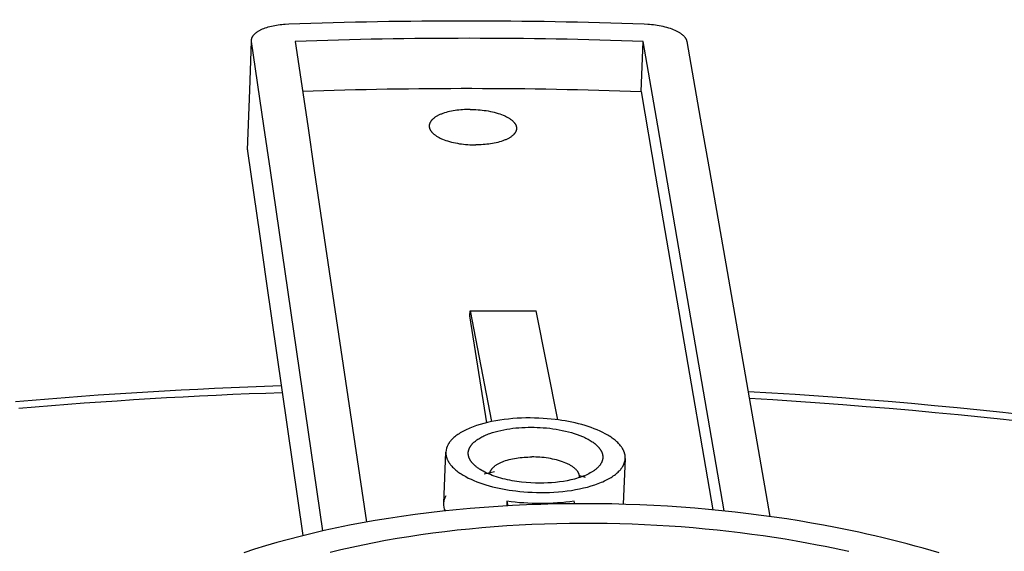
# Model space of a CAD drawing. Extents: x 18749 to 20793, y -4820 to -3491.
# Tile 13 of 19: x 20385 to 20423, y -3740 to -3719. Entities that reach past the tile are written whole.
import ezdxf

# ---------------------------------------------------------------- set-up
doc = ezdxf.new("R2010")
doc.units = 0
doc.layers.add('MAKE2D$VISIBLE$CURVAS', color=7, linetype='CONTINUOUS')

msp = doc.modelspace()

# ---------------------------------------------------------------- linework, layer by layer
at = {"layer": 'MAKE2D$VISIBLE$CURVAS'}
for p, q in [((20393.822, -3721.936), (20393.89, -3720.077)), ((20393.895, -3720.08), (20393.892, -3720.03)), ((20394.362, -3723.301), (20393.895, -3720.08)), ((20395.552, -3720.08), (20396.029, -3723.301)), ((20408.725, -3721.985), (20408.809, -3720.08)), ((20409.363, -3723.301), (20408.809, -3720.08)), ((20410.466, -3720.08), (20411.03, -3723.301)), ((20393.737, -3724.218), (20393.822, -3721.936)), ((20408.725, -3721.985), (20409.279, -3725.215)), ((20394.61, -3725.005), (20394.362, -3723.301)), ((20396.029, -3723.301), (20396.281, -3725.005)), ((20409.656, -3725.005), (20409.363, -3723.301)), ((20411.03, -3723.301), (20411.328, -3725.005)), ((20393.737, -3724.218), (20393.74, -3724.268)), ((20393.74, -3724.268), (20394.206, -3727.507)), ((20395.167, -3728.843), (20394.61, -3725.005)), ((20396.281, -3725.005), (20396.85, -3728.843)), ((20410.317, -3728.843), (20409.656, -3725.005)), ((20411.328, -3725.005), (20412.001, -3728.843)), ((20409.279, -3725.215), (20409.572, -3726.923)), ((20409.572, -3726.923), (20410.216, -3730.683)), ((20394.206, -3727.507), (20394.452, -3729.22)), ((20396.602, -3738.732), (20395.167, -3728.843)), ((20396.85, -3728.843), (20398.266, -3738.397)), ((20411.889, -3737.972), (20410.317, -3728.843)), ((20412.001, -3728.843), (20413.636, -3738.185)), ((20394.452, -3729.22), (20395.846, -3738.913)), ((20402.205, -3730.533), (20402.212, -3730.347)), ((20402.212, -3730.347), (20403.03, -3734.567)), ((20405.561, -3734.501), (20404.734, -3730.347)), ((20402.846, -3734.609), (20402.205, -3730.533)), ((20410.216, -3730.683), (20410.231, -3730.771)), ((20410.231, -3730.771), (20411.458, -3737.929)), ((20401.212, -3737.677), (20401.291, -3735.731)), ((20408.123, -3735.97), (20408.046, -3737.716)), ((20402.752, -3736.555), (20403.139, -3736.474)), ((20402.966, -3736.583), (20402.966, -3736.566)), ((20406.377, -3736.624), (20406.596, -3736.69)), ((20406.38, -3736.7), (20406.381, -3736.686)), ((20403.618, -3737.604), (20403.611, -3737.776)), ((20403.618, -3737.604), (20403.651, -3737.777)), ((20406.197, -3737.697), (20406.178, -3737.604))]:
    msp.add_line(p, q, dxfattribs=at)
for points in [[(20393.892, -3720.03), (20393.892, -3720.024), (20393.893, -3720.017), (20393.893, -3720.01), (20393.894, -3720.003), (20393.895, -3719.996), (20393.897, -3719.989), (20393.898, -3719.982), (20393.9, -3719.975), (20393.902, -3719.968), (20393.904, -3719.961), (20393.906, -3719.954), (20393.908, -3719.947), (20393.911, -3719.94), (20393.913, -3719.933), (20393.916, -3719.926), (20393.92, -3719.919), (20393.923, -3719.912), (20393.927, -3719.905), (20393.93, -3719.898), (20393.934, -3719.891), (20393.938, -3719.884), (20393.943, -3719.877), (20393.947, -3719.87), (20393.952, -3719.863), (20393.957, -3719.856), (20393.962, -3719.849), (20393.968, -3719.842), (20393.973, -3719.835), (20393.979, -3719.828), (20393.985, -3719.821), (20393.991, -3719.814), (20393.998, -3719.807), (20394.011, -3719.793), (20394.026, -3719.78), (20394.041, -3719.766), (20394.057, -3719.753), (20394.074, -3719.74), (20394.091, -3719.727), (20394.11, -3719.714), (20394.129, -3719.701), (20394.149, -3719.688), (20394.169, -3719.676), (20394.191, -3719.664), (20394.213, -3719.652), (20394.236, -3719.64), (20394.259, -3719.629), (20394.284, -3719.617), (20394.309, -3719.606), (20394.361, -3719.585), (20394.415, -3719.565), (20394.471, -3719.546), (20394.53, -3719.528), (20394.59, -3719.511), (20394.652, -3719.496), (20394.715, -3719.481), (20394.779, -3719.469), (20394.844, -3719.457), (20394.91, -3719.447), (20394.976, -3719.438), (20395.043, -3719.43), (20395.11, -3719.424), (20395.176, -3719.419), (20395.309, -3719.412)], [(20408.838, -3719.412), (20408.98, -3719.419), (20409.052, -3719.425), (20409.125, -3719.432), (20409.198, -3719.44), (20409.271, -3719.45), (20409.344, -3719.461), (20409.417, -3719.474), (20409.489, -3719.488), (20409.56, -3719.504), (20409.63, -3719.521), (20409.698, -3719.54), (20409.765, -3719.56), (20409.829, -3719.581), (20409.892, -3719.603), (20409.951, -3719.626), (20410.009, -3719.651), (20410.036, -3719.664), (20410.063, -3719.677), (20410.089, -3719.69), (20410.114, -3719.703), (20410.139, -3719.716), (20410.162, -3719.73), (20410.185, -3719.744), (20410.207, -3719.758), (20410.228, -3719.772), (20410.248, -3719.787), (20410.267, -3719.801), (20410.286, -3719.815), (20410.303, -3719.83), (20410.32, -3719.845), (20410.336, -3719.86), (20410.35, -3719.874), (20410.364, -3719.889), (20410.377, -3719.904), (20410.383, -3719.911), (20410.389, -3719.919), (20410.395, -3719.926), (20410.401, -3719.934), (20410.406, -3719.941), (20410.411, -3719.949), (20410.416, -3719.956), (20410.42, -3719.963), (20410.425, -3719.971), (20410.429, -3719.978), (20410.433, -3719.986), (20410.437, -3719.993), (20410.44, -3720), (20410.444, -3720.008), (20410.447, -3720.015), (20410.45, -3720.022), (20410.452, -3720.03), (20410.455, -3720.037), (20410.457, -3720.044), (20410.459, -3720.051), (20410.461, -3720.058), (20410.463, -3720.066), (20410.465, -3720.073), (20410.466, -3720.08)], [(20402.212, -3722.672), (20402.072, -3722.674), (20402.001, -3722.677), (20401.929, -3722.682), (20401.857, -3722.688), (20401.785, -3722.695), (20401.714, -3722.704), (20401.643, -3722.714), (20401.572, -3722.725), (20401.503, -3722.739), (20401.435, -3722.753), (20401.368, -3722.769), (20401.304, -3722.787), (20401.241, -3722.806), (20401.181, -3722.826), (20401.123, -3722.848), (20401.095, -3722.859), (20401.068, -3722.871), (20401.042, -3722.883), (20401.016, -3722.895), (20400.991, -3722.907), (20400.967, -3722.92), (20400.944, -3722.933), (20400.922, -3722.946), (20400.9, -3722.959), (20400.88, -3722.973), (20400.86, -3722.986), (20400.841, -3723), (20400.823, -3723.014), (20400.806, -3723.028), (20400.79, -3723.043), (20400.775, -3723.057), (20400.768, -3723.064), (20400.761, -3723.072), (20400.754, -3723.079), (20400.748, -3723.086), (20400.742, -3723.094), (20400.736, -3723.101), (20400.73, -3723.108), (20400.724, -3723.116), (20400.719, -3723.123), (20400.714, -3723.131), (20400.709, -3723.138), (20400.704, -3723.146), (20400.7, -3723.153), (20400.696, -3723.16), (20400.692, -3723.168), (20400.688, -3723.175), (20400.684, -3723.183), (20400.681, -3723.19), (20400.678, -3723.198), (20400.675, -3723.205), (20400.672, -3723.213), (20400.67, -3723.22), (20400.668, -3723.227), (20400.666, -3723.235), (20400.664, -3723.242), (20400.662, -3723.25), (20400.661, -3723.257), (20400.66, -3723.264), (20400.659, -3723.272), (20400.658, -3723.279), (20400.657, -3723.286), (20400.657, -3723.293)], [(20402.212, -3722.672), (20402.286, -3722.672), (20402.362, -3722.674), (20402.438, -3722.678), (20402.516, -3722.683), (20402.594, -3722.69), (20402.672, -3722.698), (20402.751, -3722.708), (20402.83, -3722.719), (20402.908, -3722.732), (20402.986, -3722.747), (20403.062, -3722.764), (20403.137, -3722.782), (20403.21, -3722.801), (20403.281, -3722.823), (20403.35, -3722.845), (20403.416, -3722.869), (20403.479, -3722.895), (20403.51, -3722.908), (20403.54, -3722.921), (20403.568, -3722.935), (20403.596, -3722.949), (20403.623, -3722.963), (20403.649, -3722.977), (20403.674, -3722.992), (20403.698, -3723.007), (20403.722, -3723.022), (20403.744, -3723.037), (20403.765, -3723.052), (20403.785, -3723.067), (20403.805, -3723.083), (20403.823, -3723.099), (20403.84, -3723.114), (20403.856, -3723.13), (20403.871, -3723.146), (20403.878, -3723.153), (20403.885, -3723.161), (20403.892, -3723.169), (20403.898, -3723.177), (20403.905, -3723.185), (20403.911, -3723.193), (20403.916, -3723.201), (20403.922, -3723.209), (20403.927, -3723.217), (20403.932, -3723.224), (20403.937, -3723.232), (20403.941, -3723.24), (20403.945, -3723.248), (20403.949, -3723.256), (20403.953, -3723.263), (20403.957, -3723.271), (20403.96, -3723.279), (20403.963, -3723.287), (20403.966, -3723.294), (20403.969, -3723.302), (20403.971, -3723.31), (20403.973, -3723.317), (20403.975, -3723.325), (20403.977, -3723.332), (20403.978, -3723.34), (20403.98, -3723.347), (20403.981, -3723.354), (20403.982, -3723.361), (20403.982, -3723.368), (20403.983, -3723.375), (20403.983, -3723.382), (20403.983, -3723.389), (20403.983, -3723.396), (20403.983, -3723.404)], [(20400.657, -3723.293), (20400.657, -3723.3), (20400.657, -3723.307), (20400.657, -3723.314), (20400.657, -3723.321), (20400.658, -3723.327), (20400.658, -3723.334), (20400.659, -3723.341), (20400.66, -3723.347), (20400.661, -3723.355), (20400.663, -3723.363), (20400.665, -3723.37), (20400.667, -3723.378), (20400.669, -3723.385), (20400.671, -3723.393), (20400.674, -3723.401), (20400.676, -3723.408), (20400.679, -3723.416), (20400.683, -3723.424), (20400.686, -3723.432), (20400.69, -3723.439), (20400.694, -3723.447), (20400.698, -3723.455), (20400.702, -3723.463), (20400.707, -3723.471), (20400.712, -3723.479), (20400.717, -3723.486), (20400.723, -3723.494), (20400.728, -3723.502), (20400.734, -3723.51), (20400.74, -3723.518), (20400.747, -3723.526), (20400.753, -3723.534), (20400.76, -3723.542), (20400.767, -3723.55), (20400.783, -3723.565), (20400.799, -3723.581), (20400.816, -3723.597), (20400.834, -3723.612), (20400.853, -3723.628), (20400.873, -3723.643), (20400.894, -3723.658), (20400.917, -3723.674), (20400.94, -3723.689), (20400.964, -3723.703), (20400.989, -3723.718), (20401.015, -3723.732), (20401.042, -3723.747), (20401.07, -3723.761), (20401.098, -3723.774), (20401.128, -3723.788), (20401.158, -3723.801), (20401.222, -3723.826), (20401.288, -3723.851), (20401.357, -3723.873), (20401.428, -3723.895), (20401.501, -3723.914), (20401.576, -3723.933), (20401.653, -3723.949), (20401.73, -3723.964), (20401.809, -3723.977), (20401.888, -3723.989), (20401.967, -3723.999), (20402.045, -3724.007), (20402.124, -3724.014), (20402.201, -3724.019), (20402.278, -3724.022), (20402.354, -3724.024), (20402.428, -3724.025)], [(20403.983, -3723.404), (20403.983, -3723.411), (20403.982, -3723.418), (20403.981, -3723.425), (20403.98, -3723.433), (20403.979, -3723.44), (20403.978, -3723.447), (20403.976, -3723.455), (20403.974, -3723.462), (20403.972, -3723.47), (20403.97, -3723.477), (20403.968, -3723.484), (20403.965, -3723.492), (20403.962, -3723.499), (20403.959, -3723.507), (20403.956, -3723.514), (20403.952, -3723.522), (20403.948, -3723.529), (20403.944, -3723.537), (20403.94, -3723.544), (20403.936, -3723.551), (20403.931, -3723.559), (20403.926, -3723.566), (20403.921, -3723.574), (20403.916, -3723.581), (20403.91, -3723.588), (20403.904, -3723.596), (20403.898, -3723.603), (20403.892, -3723.611), (20403.885, -3723.618), (20403.879, -3723.625), (20403.872, -3723.632), (20403.865, -3723.64), (20403.849, -3723.654), (20403.833, -3723.668), (20403.816, -3723.683), (20403.799, -3723.697), (20403.78, -3723.71), (20403.76, -3723.724), (20403.74, -3723.738), (20403.718, -3723.751), (20403.696, -3723.764), (20403.673, -3723.777), (20403.649, -3723.79), (20403.624, -3723.802), (20403.598, -3723.814), (20403.572, -3723.826), (20403.545, -3723.837), (20403.517, -3723.849), (20403.459, -3723.87), (20403.399, -3723.891), (20403.336, -3723.91), (20403.272, -3723.927), (20403.205, -3723.943), (20403.137, -3723.958), (20403.068, -3723.971), (20402.997, -3723.983), (20402.926, -3723.993), (20402.855, -3724.002), (20402.783, -3724.009), (20402.711, -3724.015), (20402.639, -3724.019), (20402.568, -3724.023), (20402.428, -3724.025)], [(20384.907, -3733.8), (20385.534, -3733.746), (20386.162, -3733.695), (20386.79, -3733.645), (20387.42, -3733.598), (20388.05, -3733.553), (20388.681, -3733.51), (20389.313, -3733.469), (20389.946, -3733.43), (20390.579, -3733.393), (20391.213, -3733.359), (20391.847, -3733.326), (20392.482, -3733.296), (20393.117, -3733.267), (20393.752, -3733.241), (20394.388, -3733.217), (20395.024, -3733.195)], [(20395.063, -3733.469), (20394.433, -3733.491), (20393.802, -3733.515), (20393.172, -3733.541), (20392.542, -3733.569), (20391.913, -3733.6), (20391.284, -3733.632), (20390.655, -3733.667), (20390.027, -3733.703), (20389.4, -3733.742), (20388.773, -3733.783), (20388.147, -3733.826), (20387.522, -3733.871), (20386.898, -3733.918), (20386.275, -3733.967), (20385.652, -3734.018), (20385.03, -3734.072)], [(20412.803, -3733.415), (20413.7, -3733.468), (20414.594, -3733.526), (20415.485, -3733.587), (20416.373, -3733.652), (20417.259, -3733.721), (20418.141, -3733.793), (20419.02, -3733.87), (20419.896, -3733.95), (20420.768, -3734.033), (20421.637, -3734.121), (20422.502, -3734.211), (20423.363, -3734.306)], [(20423.39, -3734.587), (20422.531, -3734.492), (20421.668, -3734.401), (20420.801, -3734.313), (20419.931, -3734.229), (20419.057, -3734.148), (20418.179, -3734.072), (20417.298, -3733.999), (20416.415, -3733.929), (20415.528, -3733.864), (20414.638, -3733.802), (20413.745, -3733.744), (20412.85, -3733.691)], [(20408.123, -3735.97), (20408.123, -3735.956), (20408.123, -3735.941), (20408.123, -3735.926), (20408.122, -3735.912), (20408.121, -3735.897), (20408.12, -3735.882), (20408.118, -3735.867), (20408.116, -3735.852), (20408.114, -3735.837), (20408.111, -3735.822), (20408.107, -3735.807), (20408.104, -3735.792), (20408.1, -3735.777), (20408.095, -3735.762), (20408.09, -3735.747), (20408.085, -3735.732), (20408.079, -3735.717), (20408.073, -3735.702), (20408.067, -3735.686), (20408.06, -3735.671), (20408.053, -3735.656), (20408.045, -3735.641), (20408.037, -3735.626), (20408.029, -3735.61), (20408.02, -3735.595), (20408.01, -3735.58), (20408.001, -3735.565), (20407.991, -3735.549), (20407.98, -3735.534), (20407.969, -3735.519), (20407.958, -3735.504), (20407.946, -3735.489), (20407.921, -3735.459), (20407.895, -3735.429), (20407.867, -3735.399), (20407.837, -3735.369), (20407.806, -3735.339), (20407.774, -3735.31), (20407.739, -3735.281), (20407.703, -3735.252), (20407.666, -3735.223), (20407.627, -3735.195), (20407.587, -3735.167), (20407.545, -3735.139), (20407.502, -3735.112), (20407.457, -3735.085), (20407.411, -3735.058), (20407.364, -3735.032), (20407.266, -3734.981), (20407.163, -3734.933), (20407.056, -3734.886), (20406.945, -3734.841), (20406.831, -3734.798), (20406.713, -3734.758), (20406.593, -3734.72), (20406.47, -3734.684), (20406.345, -3734.651), (20406.219, -3734.62), (20406.092, -3734.592), (20405.964, -3734.566), (20405.836, -3734.543), (20405.707, -3734.522), (20405.579, -3734.503), (20405.452, -3734.487), (20405.303, -3734.47), (20405.15, -3734.456), (20404.994, -3734.445), (20404.834, -3734.437), (20404.672, -3734.431), (20404.508, -3734.429), (20404.342, -3734.43), (20404.175, -3734.435), (20404.008, -3734.443), (20403.841, -3734.454), (20403.675, -3734.47), (20403.511, -3734.489), (20403.348, -3734.511), (20403.189, -3734.538), (20403.033, -3734.567), (20402.882, -3734.601), (20402.735, -3734.637), (20402.594, -3734.677), (20402.458, -3734.72), (20402.393, -3734.743), (20402.33, -3734.766), (20402.268, -3734.79), (20402.208, -3734.814), (20402.149, -3734.839), (20402.093, -3734.865), (20402.038, -3734.891), (20401.986, -3734.917), (20401.935, -3734.944), (20401.886, -3734.972), (20401.839, -3735), (20401.795, -3735.028), (20401.752, -3735.056), (20401.711, -3735.085), (20401.672, -3735.115), (20401.636, -3735.144), (20401.601, -3735.174), (20401.568, -3735.203), (20401.537, -3735.233), (20401.523, -3735.248), (20401.508, -3735.263), (20401.495, -3735.278), (20401.481, -3735.293), (20401.469, -3735.308), (20401.456, -3735.323), (20401.445, -3735.339), (20401.433, -3735.354), (20401.423, -3735.369), (20401.412, -3735.384), (20401.402, -3735.399), (20401.393, -3735.414), (20401.384, -3735.429), (20401.375, -3735.444)], [(20402.405, -3736.252), (20402.377, -3736.226), (20402.351, -3736.201), (20402.338, -3736.188), (20402.326, -3736.175), (20402.314, -3736.162), (20402.303, -3736.15), (20402.292, -3736.137), (20402.281, -3736.124), (20402.271, -3736.111), (20402.262, -3736.098), (20402.252, -3736.085), (20402.243, -3736.072), (20402.235, -3736.06), (20402.227, -3736.047), (20402.219, -3736.034), (20402.212, -3736.021), (20402.205, -3736.009), (20402.198, -3735.996), (20402.192, -3735.983), (20402.187, -3735.97), (20402.181, -3735.958), (20402.176, -3735.945), (20402.172, -3735.933), (20402.168, -3735.92), (20402.164, -3735.908), (20402.16, -3735.895), (20402.157, -3735.883), (20402.154, -3735.871), (20402.152, -3735.858), (20402.15, -3735.846), (20402.148, -3735.834), (20402.147, -3735.823), (20402.146, -3735.811), (20402.145, -3735.799), (20402.145, -3735.787), (20402.145, -3735.775), (20402.145, -3735.763), (20402.145, -3735.75), (20402.146, -3735.738), (20402.147, -3735.726), (20402.149, -3735.714), (20402.151, -3735.702), (20402.153, -3735.689), (20402.156, -3735.677), (20402.159, -3735.665), (20402.162, -3735.652), (20402.166, -3735.64), (20402.17, -3735.628), (20402.175, -3735.615), (20402.18, -3735.603), (20402.185, -3735.59), (20402.191, -3735.578), (20402.197, -3735.566), (20402.203, -3735.553), (20402.21, -3735.541), (20402.217, -3735.528), (20402.224, -3735.516), (20402.232, -3735.504), (20402.241, -3735.491), (20402.25, -3735.479), (20402.259, -3735.467), (20402.268, -3735.454), (20402.278, -3735.442), (20402.289, -3735.43), (20402.299, -3735.418), (20402.31, -3735.405), (20402.322, -3735.393), (20402.334, -3735.381), (20402.346, -3735.369), (20402.359, -3735.357), (20402.386, -3735.333), (20402.414, -3735.31), (20402.444, -3735.287), (20402.476, -3735.264), (20402.509, -3735.241), (20402.543, -3735.219), (20402.579, -3735.197), (20402.617, -3735.175), (20402.655, -3735.154), (20402.696, -3735.134), (20402.738, -3735.113), (20402.781, -3735.094), (20402.825, -3735.074), (20402.87, -3735.056), (20402.917, -3735.038), (20402.965, -3735.02), (20403.064, -3734.987), (20403.167, -3734.956), (20403.273, -3734.927), (20403.383, -3734.901), (20403.495, -3734.878), (20403.609, -3734.857), (20403.724, -3734.839), (20403.84, -3734.824), (20403.957, -3734.811), (20404.075, -3734.8), (20404.191, -3734.792), (20404.307, -3734.787), (20404.422, -3734.784), (20404.536, -3734.783)], [(20404.536, -3734.783), (20404.65, -3734.784), (20404.766, -3734.787), (20404.884, -3734.792), (20405.003, -3734.8), (20405.124, -3734.811), (20405.245, -3734.824), (20405.366, -3734.839), (20405.487, -3734.857), (20405.608, -3734.878), (20405.727, -3734.901), (20405.845, -3734.927), (20405.961, -3734.956), (20406.073, -3734.987), (20406.183, -3735.02), (20406.289, -3735.056), (20406.391, -3735.094), (20406.489, -3735.134), (20406.536, -3735.154), (20406.581, -3735.175), (20406.626, -3735.197), (20406.669, -3735.219), (20406.711, -3735.241), (20406.751, -3735.264), (20406.79, -3735.287), (20406.827, -3735.31), (20406.863, -3735.333), (20406.897, -3735.357), (20406.93, -3735.381), (20406.961, -3735.405), (20406.991, -3735.43), (20407.019, -3735.454), (20407.046, -3735.479), (20407.071, -3735.504), (20407.094, -3735.528), (20407.105, -3735.541), (20407.116, -3735.553), (20407.126, -3735.566), (20407.136, -3735.578), (20407.146, -3735.59), (20407.155, -3735.603), (20407.164, -3735.615), (20407.173, -3735.628), (20407.181, -3735.64), (20407.188, -3735.652), (20407.196, -3735.665), (20407.203, -3735.677), (20407.209, -3735.689), (20407.216, -3735.702), (20407.221, -3735.714), (20407.227, -3735.726), (20407.232, -3735.738), (20407.237, -3735.75), (20407.241, -3735.763), (20407.245, -3735.775), (20407.249, -3735.787), (20407.253, -3735.799), (20407.256, -3735.811), (20407.258, -3735.823), (20407.261, -3735.834), (20407.263, -3735.846), (20407.264, -3735.855), (20407.265, -3735.863), (20407.266, -3735.872), (20407.267, -3735.881), (20407.268, -3735.889), (20407.268, -3735.898), (20407.269, -3735.907), (20407.269, -3735.915), (20407.269, -3735.924), (20407.269, -3735.933), (20407.268, -3735.942), (20407.268, -3735.951), (20407.267, -3735.959), (20407.266, -3735.968), (20407.265, -3735.977), (20407.264, -3735.986), (20407.262, -3735.995), (20407.261, -3736.004), (20407.259, -3736.013), (20407.257, -3736.022), (20407.255, -3736.031), (20407.252, -3736.04), (20407.25, -3736.049), (20407.247, -3736.058), (20407.244, -3736.067), (20407.241, -3736.076), (20407.237, -3736.085), (20407.234, -3736.094), (20407.23, -3736.103), (20407.226, -3736.112), (20407.222, -3736.121), (20407.218, -3736.13), (20407.213, -3736.139), (20407.208, -3736.148), (20407.203, -3736.157), (20407.198, -3736.166), (20407.187, -3736.184), (20407.175, -3736.202), (20407.162, -3736.22), (20407.149, -3736.238), (20407.135, -3736.255), (20407.119, -3736.273), (20407.103, -3736.291), (20407.086, -3736.308), (20407.069, -3736.326), (20407.05, -3736.343), (20407.031, -3736.361), (20407.01, -3736.378), (20406.989, -3736.395), (20406.967, -3736.412)], [(20401.291, -3735.731), (20401.291, -3735.746), (20401.291, -3735.76), (20401.291, -3735.775), (20401.292, -3735.79), (20401.293, -3735.804), (20401.294, -3735.819), (20401.296, -3735.834), (20401.298, -3735.849), (20401.301, -3735.864), (20401.304, -3735.878), (20401.307, -3735.893), (20401.311, -3735.908), (20401.315, -3735.923), (20401.319, -3735.938), (20401.324, -3735.954), (20401.329, -3735.969), (20401.335, -3735.984), (20401.341, -3735.999), (20401.347, -3736.014), (20401.354, -3736.029), (20401.362, -3736.044), (20401.369, -3736.06), (20401.377, -3736.075), (20401.386, -3736.09), (20401.395, -3736.105), (20401.404, -3736.12), (20401.414, -3736.135), (20401.424, -3736.151), (20401.434, -3736.166), (20401.445, -3736.181), (20401.456, -3736.196), (20401.468, -3736.211), (20401.493, -3736.241), (20401.519, -3736.271), (20401.547, -3736.301), (20401.577, -3736.331), (20401.608, -3736.36), (20401.64, -3736.39), (20401.675, -3736.419), (20401.71, -3736.447), (20401.748, -3736.476), (20401.786, -3736.504), (20401.826, -3736.532), (20401.868, -3736.56), (20401.911, -3736.587), (20401.956, -3736.614), (20402.001, -3736.64), (20402.048, -3736.666), (20402.146, -3736.717), (20402.249, -3736.766), (20402.355, -3736.813), (20402.466, -3736.858), (20402.58, -3736.9), (20402.698, -3736.941), (20402.818, -3736.979), (20402.94, -3737.014), (20403.065, -3737.048), (20403.191, -3737.078), (20403.318, -3737.107), (20403.446, -3737.132), (20403.574, -3737.156), (20403.702, -3737.177), (20403.83, -3737.196), (20403.957, -3737.212), (20404.107, -3737.229), (20404.261, -3737.243), (20404.418, -3737.254), (20404.578, -3737.263), (20404.741, -3737.268), (20404.906, -3737.271), (20405.072, -3737.27), (20405.24, -3737.265), (20405.408, -3737.257), (20405.576, -3737.245), (20405.743, -3737.23), (20405.908, -3737.21), (20406.071, -3737.187), (20406.231, -3737.161), (20406.387, -3737.131), (20406.539, -3737.097), (20406.686, -3737.06), (20406.828, -3737.02), (20406.963, -3736.977), (20407.029, -3736.954), (20407.092, -3736.931), (20407.154, -3736.907), (20407.214, -3736.882), (20407.273, -3736.857), (20407.329, -3736.831), (20407.383, -3736.805), (20407.436, -3736.778), (20407.487, -3736.751), (20407.535, -3736.723), (20407.582, -3736.695), (20407.627, -3736.667), (20407.669, -3736.638), (20407.71, -3736.609), (20407.748, -3736.58), (20407.785, -3736.55), (20407.819, -3736.521), (20407.852, -3736.491), (20407.883, -3736.461), (20407.897, -3736.446), (20407.911, -3736.43), (20407.925, -3736.415), (20407.938, -3736.4), (20407.95, -3736.385), (20407.962, -3736.37), (20407.974, -3736.355), (20407.985, -3736.34), (20407.996, -3736.325), (20408.006, -3736.309), (20408.016, -3736.294), (20408.025, -3736.279), (20408.034, -3736.264), (20408.042, -3736.249)], [(20402.966, -3736.566), (20402.967, -3736.559), (20402.967, -3736.551), (20402.968, -3736.543), (20402.969, -3736.536), (20402.971, -3736.528), (20402.972, -3736.52), (20402.974, -3736.512), (20402.976, -3736.505), (20402.978, -3736.497), (20402.98, -3736.489), (20402.982, -3736.481), (20402.985, -3736.473), (20402.988, -3736.466), (20402.991, -3736.458), (20402.995, -3736.45), (20402.998, -3736.442), (20403.002, -3736.434), (20403.006, -3736.427), (20403.011, -3736.419), (20403.015, -3736.411), (20403.02, -3736.403), (20403.025, -3736.395), (20403.03, -3736.388), (20403.036, -3736.38), (20403.041, -3736.372), (20403.047, -3736.364), (20403.054, -3736.357), (20403.06, -3736.349), (20403.067, -3736.341), (20403.074, -3736.334), (20403.081, -3736.326), (20403.088, -3736.318), (20403.104, -3736.303), (20403.12, -3736.288), (20403.138, -3736.273), (20403.156, -3736.259), (20403.175, -3736.244), (20403.195, -3736.23), (20403.216, -3736.216), (20403.238, -3736.202), (20403.261, -3736.188), (20403.285, -3736.174), (20403.31, -3736.161), (20403.335, -3736.148), (20403.361, -3736.135), (20403.388, -3736.123), (20403.416, -3736.111), (20403.445, -3736.099), (20403.504, -3736.076), (20403.565, -3736.055), (20403.63, -3736.035), (20403.696, -3736.017), (20403.764, -3736), (20403.834, -3735.985), (20403.905, -3735.971), (20403.977, -3735.959), (20404.05, -3735.948), (20404.123, -3735.939), (20404.197, -3735.931), (20404.27, -3735.925), (20404.344, -3735.92), (20404.416, -3735.917), (20404.489, -3735.915), (20404.56, -3735.915)], [(20406.381, -3736.686), (20406.381, -3736.678), (20406.381, -3736.67), (20406.381, -3736.663), (20406.381, -3736.655), (20406.38, -3736.647), (20406.379, -3736.64), (20406.378, -3736.632), (20406.377, -3736.625), (20406.376, -3736.617), (20406.374, -3736.609), (20406.373, -3736.601), (20406.37, -3736.593), (20406.368, -3736.585), (20406.366, -3736.577), (20406.363, -3736.569), (20406.36, -3736.561), (20406.357, -3736.553), (20406.353, -3736.545), (20406.35, -3736.537), (20406.346, -3736.528), (20406.342, -3736.52), (20406.337, -3736.512), (20406.333, -3736.504), (20406.328, -3736.495), (20406.323, -3736.487), (20406.317, -3736.479), (20406.312, -3736.471), (20406.306, -3736.462), (20406.3, -3736.454), (20406.293, -3736.446), (20406.287, -3736.438), (20406.28, -3736.429), (20406.273, -3736.421), (20406.265, -3736.413), (20406.25, -3736.396), (20406.233, -3736.38), (20406.215, -3736.363), (20406.196, -3736.347), (20406.177, -3736.331), (20406.156, -3736.314), (20406.134, -3736.298), (20406.111, -3736.283), (20406.087, -3736.267), (20406.062, -3736.251), (20406.036, -3736.236), (20406.01, -3736.221), (20405.982, -3736.206), (20405.953, -3736.191), (20405.924, -3736.177), (20405.893, -3736.163), (20405.862, -3736.149), (20405.797, -3736.122), (20405.729, -3736.097), (20405.658, -3736.073), (20405.585, -3736.051), (20405.51, -3736.03), (20405.433, -3736.011), (20405.354, -3735.994), (20405.275, -3735.978), (20405.194, -3735.964), (20405.114, -3735.952), (20405.033, -3735.942), (20404.952, -3735.933), (20404.872, -3735.926), (20404.792, -3735.921), (20404.713, -3735.917), (20404.636, -3735.915), (20404.56, -3735.915)], [(20404.877, -3736.914), (20404.707, -3736.912), (20404.532, -3736.904), (20404.354, -3736.892), (20404.174, -3736.874), (20403.994, -3736.85), (20403.814, -3736.82), (20403.725, -3736.803), (20403.637, -3736.785), (20403.55, -3736.765), (20403.464, -3736.744), (20403.379, -3736.721), (20403.296, -3736.697), (20403.216, -3736.672), (20403.137, -3736.645), (20403.06, -3736.617), (20402.986, -3736.588), (20402.914, -3736.558), (20402.845, -3736.527), (20402.779, -3736.495), (20402.716, -3736.462), (20402.656, -3736.429), (20402.599, -3736.395), (20402.572, -3736.377), (20402.546, -3736.36), (20402.52, -3736.342), (20402.496, -3736.324), (20402.472, -3736.306), (20402.449, -3736.288), (20402.427, -3736.27), (20402.405, -3736.252)], [(20406.967, -3736.412), (20406.947, -3736.426), (20406.927, -3736.441), (20406.905, -3736.455), (20406.883, -3736.47), (20406.838, -3736.498), (20406.79, -3736.525), (20406.739, -3736.552), (20406.687, -3736.578), (20406.632, -3736.603), (20406.575, -3736.628), (20406.516, -3736.651), (20406.455, -3736.674), (20406.393, -3736.696), (20406.328, -3736.716), (20406.262, -3736.736), (20406.195, -3736.755), (20406.126, -3736.773), (20406.057, -3736.789), (20405.914, -3736.82), (20405.768, -3736.846), (20405.619, -3736.867), (20405.47, -3736.884), (20405.32, -3736.898), (20405.171, -3736.907), (20405.023, -3736.912), (20404.877, -3736.914)], [(20420.073, -3739.571), (20419.772, -3739.481), (20419.469, -3739.394), (20419.165, -3739.309), (20418.86, -3739.226), (20418.555, -3739.146), (20418.248, -3739.069), (20417.941, -3738.994), (20417.633, -3738.921), (20417.325, -3738.851), (20417.017, -3738.783), (20416.579, -3738.69), (20416.133, -3738.601), (20415.679, -3738.515), (20415.218, -3738.432), (20414.75, -3738.353), (20414.275, -3738.278), (20413.794, -3738.207), (20413.306, -3738.14), (20412.811, -3738.077), (20412.311, -3738.018), (20411.806, -3737.964), (20411.295, -3737.914), (20410.779, -3737.869), (20410.259, -3737.83), (20409.735, -3737.795), (20409.207, -3737.765), (20408.676, -3737.74), (20408.142, -3737.721), (20407.606, -3737.707), (20407.068, -3737.699), (20406.528, -3737.696), (20405.988, -3737.699), (20405.447, -3737.707), (20404.906, -3737.721), (20404.365, -3737.741), (20403.826, -3737.767), (20403.288, -3737.798), (20402.752, -3737.836), (20402.219, -3737.879), (20401.689, -3737.927), (20401.162, -3737.982), (20400.639, -3738.042), (20400.121, -3738.108), (20399.608, -3738.179), (20399.101, -3738.256), (20398.599, -3738.339), (20398.104, -3738.426), (20397.616, -3738.519), (20397.135, -3738.617), (20396.662, -3738.72), (20396.196, -3738.828), (20395.74, -3738.94), (20395.292, -3739.057), (20394.853, -3739.179), (20394.423, -3739.305), (20394.004, -3739.435), (20393.594, -3739.569)], [(20396.879, -3739.542), (20397.289, -3739.443), (20397.706, -3739.348), (20398.129, -3739.258), (20398.559, -3739.171), (20398.996, -3739.09), (20399.437, -3739.013), (20399.885, -3738.94), (20400.337, -3738.872), (20400.794, -3738.809), (20401.255, -3738.751), (20401.719, -3738.697), (20402.187, -3738.649), (20402.659, -3738.605), (20403.132, -3738.567), (20403.608, -3738.533), (20404.085, -3738.504), (20404.564, -3738.481), (20405.043, -3738.462), (20405.523, -3738.448), (20406.003, -3738.439), (20406.483, -3738.435), (20406.961, -3738.436), (20407.439, -3738.441), (20407.914, -3738.452), (20408.388, -3738.466), (20408.86, -3738.486), (20409.329, -3738.51), (20409.794, -3738.538), (20410.257, -3738.571), (20410.715, -3738.608), (20411.17, -3738.649), (20411.62, -3738.693), (20412.066, -3738.742), (20412.506, -3738.795), (20412.942, -3738.851), (20413.372, -3738.911), (20413.797, -3738.974), (20414.216, -3739.041), (20414.629, -3739.11), (20415.035, -3739.183), (20415.436, -3739.259), (20415.736, -3739.318), (20416.037, -3739.38), (20416.338, -3739.445), (20416.638, -3739.511)]]:
    msp.add_lwpolyline(points, dxfattribs=at)
at = {"layer": 'MAKE2D$VISIBLE$CURVAS', "extrusion": (0, 0, -1)}
for centre, radius, start, end in [((-20402.073, -3910.959), 191.667, 87.9774, 92.0226), ((-20402.101, -3908.742), 186.874, 88.07854, 92.03135), ((-20403.473, -3874.03), 143.689, 89.49722, 90.50278), ((-20401.858, -3737.709), 0.646, 2.8444, 29.6785), ((-20401.852, -3737.697), 0.641, 334.8008, 1.8526), ((-20404.899, -3728.243), 9.448, 262.2216, 277.7947)]:
    msp.add_arc(centre, radius, start, end, dxfattribs=at)
at = {"layer": 'MAKE2D$VISIBLE$CURVAS'}
for centre, radius, start, end in [((20402.18, -3907.546), 187.583, 87.97495, 92.02506), ((20401.933, -3735.763), 0.643, 150.2377, 177.1487), ((20407.483, -3735.937), 0.641, 330.8398, 357.0033)]:
    msp.add_arc(centre, radius, start, end, dxfattribs=at)

doc.saveas('drawing.dxf')
